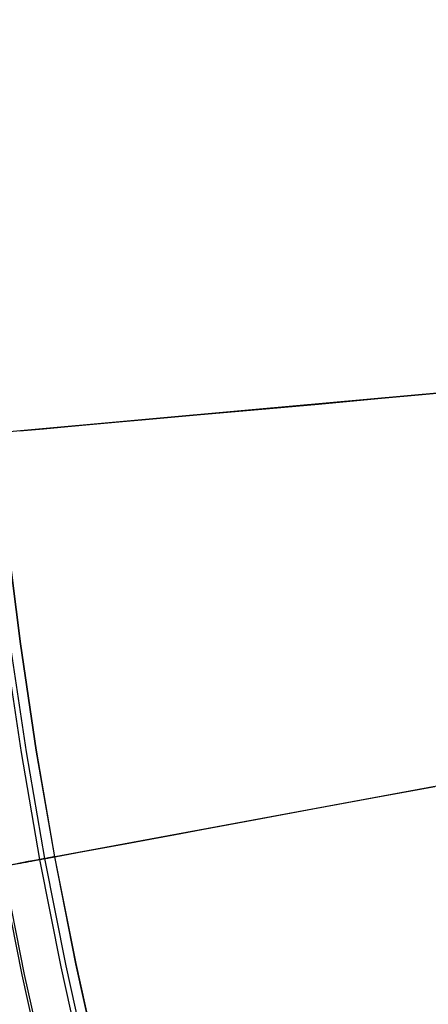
# Model space of a CAD drawing. Header units: millimetres. Extents: x -14 to 488, y -50 to 50.
# Tile 42 of 256: x 178.72 to 181.42, y -6.71 to -0.19. Entities that reach past the tile are written whole.
import ezdxf

# ---------------------------------------------------------------- set-up
doc = ezdxf.new("R2010")
doc.units = ezdxf.units.MM
doc.header["$MEASUREMENT"] = 0
doc.layers.add('Default', color=7, linetype='Continuous')

msp = doc.modelspace()

# ---------------------------------------------------------------- linework, layer by layer
at = {"layer": 'Default'}
for points in [[(181.1712, -13.6443), (180.8421, -12.9441), (180.532, -12.2391), (180.241, -11.53), (179.9692, -10.8176), (179.7163, -10.1026), (179.4825, -9.3857), (179.2675, -8.6677), (179.0712, -7.9491), (178.8934, -7.2308), (178.7341, -6.5133), (178.5928, -5.7973), (178.4693, -5.0835), (178.3635, -4.3723), (178.2749, -3.6645), (178.2032, -2.9605), (178.1481, -2.2609), (178.1092, -1.5661), (178.0862, -0.8767), (178.0786, -0.1931)], [(181.1867, -13.6367), (180.8578, -12.937), (180.5479, -12.2323), (180.2571, -11.5237), (179.9853, -10.8117), (179.7326, -10.0971), (179.4989, -9.3806), (179.284, -8.6629), (179.0879, -7.9448), (178.9102, -7.2269), (178.7509, -6.5098), (178.6097, -5.7942), (178.4863, -5.0807), (178.3805, -4.37), (178.292, -3.6626), (178.2203, -2.9589), (178.1653, -2.2597), (178.1264, -1.5653), (178.1034, -0.8763), (178.0958, -0.1931)], [(181.4083, -13.5292), (181.082, -12.835), (180.7746, -12.136), (180.4861, -11.433), (180.2165, -10.7267), (179.9658, -10.0178), (179.734, -9.3071), (179.5208, -8.5951), (179.3262, -7.8828), (179.15, -7.1706), (178.992, -6.4592), (178.8519, -5.7494), (178.7295, -5.0416), (178.6246, -4.3366), (178.5367, -3.6348), (178.4656, -2.9368), (178.411, -2.2432), (178.3725, -1.5543), (178.3496, -0.8708), (178.3421, -0.1931)], [(181.4387, -13.5144), (181.1128, -12.821), (180.8057, -12.1228), (180.5176, -11.4205), (180.2483, -10.715), (179.9979, -10.0069), (179.7663, -9.297), (179.5534, -8.5858), (179.359, -7.8742), (179.183, -7.1628), (179.0251, -6.4523), (178.8852, -5.7432), (178.763, -5.0363), (178.6581, -4.332), (178.5704, -3.631), (178.4994, -2.9338), (178.4448, -2.2409), (178.4063, -1.5528), (178.3835, -0.8701), (178.376, -0.1931)], [(181.4976, -13.4858), (181.1723, -12.7939), (180.8659, -12.0972), (180.5784, -11.3965), (180.3097, -10.6925), (180.0598, -9.9859), (179.8287, -9.2774), (179.6162, -8.5678), (179.4223, -7.8578), (179.2466, -7.1479), (179.0891, -6.4389), (178.9495, -5.7313), (178.8275, -5.0259), (178.7229, -4.3231), (178.6353, -3.6236), (178.5645, -2.9279), (178.51, -2.2365), (178.4716, -1.5499), (178.4489, -0.8686), (178.4414, -0.1931)], [(181.4991, -13.4851), (181.1739, -12.7932), (180.8675, -12.0965), (180.58, -11.3958), (180.3113, -10.6919), (180.0615, -9.9853), (179.8304, -9.2769), (179.6179, -8.5674), (179.424, -7.8573), (179.2483, -7.1475), (179.0908, -6.4385), (178.9512, -5.731), (178.8292, -5.0256), (178.7246, -4.3229), (178.6371, -3.6234), (178.5662, -2.9277), (178.5118, -2.2364), (178.4734, -1.5498), (178.4506, -0.8686), (178.4431, -0.1931)]]:
    msp.add_lwpolyline(points, dxfattribs=at)
for points in [[(178.7176, -2.9141, 1.1805), (178.8751, -2.8999, 1.1423), (179.037, -2.8853, 1.1063), (179.2034, -2.8702, 1.0728), (179.3743, -2.8548, 1.0416), (179.5495, -2.839, 1.013), (179.9133, -2.8062, 0.9632), (180.2948, -2.7718, 0.9239), (180.694, -2.7358, 0.8955), (181.1109, -2.6982, 0.8782), (208.8776, -0.1931, 0.8725)], [(184.831, -2.3625, 101.4066), (180.2568, -2.7752, 76.8205), (178.7244, -2.9135, 67.1065), (177.599, -3.015, 58.875)], [(185.1364, -4.5864, 101.4066), (180.6203, -5.4221, 76.8205), (179.1074, -5.7021, 67.1065), (177.9963, -5.9077, 58.875)], [(178.6604, -5.7848, 1.3088), (178.8028, -5.7585, 1.2638), (178.9495, -5.7313, 1.2211), (179.1006, -5.7034, 1.1805), (179.2561, -5.6746, 1.1423), (179.416, -5.645, 1.1063), (179.5803, -5.6146, 1.0728), (179.749, -5.5834, 1.0416), (179.922, -5.5514, 1.013), (180.2812, -5.4849, 0.9632), (180.6579, -5.4152, 0.9239), (181.052, -5.3423, 0.8955), (181.4635, -5.2661, 0.8782)], [(178.7027, -5.777, 23.4616), (178.7232, -5.7732, 23.4137), (178.7427, -5.7696, 23.3657), (178.7612, -5.7662, 23.3176), (178.7786, -5.763, 23.2695), (178.7951, -5.7599, 23.2214), (178.8106, -5.757, 23.1732), (178.8252, -5.7543, 23.1251), (178.8389, -5.7518, 23.0769), (178.8637, -5.7472, 22.9805), (178.8852, -5.7432, 22.8843), (178.9035, -5.7398, 22.7881), (178.9189, -5.737, 22.6922), (178.9312, -5.7347, 22.5964), (178.9406, -5.733, 22.5007), (178.9473, -5.7317, 22.4053), (178.9512, -5.731, 22.31), (178.9525, -5.7308, 22.2148), (178.9512, -5.731, 22.1199), (178.9474, -5.7317, 22.0251), (178.9412, -5.7329, 21.9305), (178.9324, -5.7345, 21.8361), (178.9212, -5.7366, 21.742), (178.9076, -5.7391, 21.648), (178.8914, -5.7421, 21.5543), (178.8729, -5.7455, 21.4608), (178.8519, -5.7494, 21.3677), (178.8285, -5.7537, 21.2748), (178.8026, -5.7585, 21.1822), (178.7742, -5.7638, 21.09), (178.7432, -5.7695, 20.9981), (178.7096, -5.7757, 20.9067)]]:
    msp.add_polyline3d(points, dxfattribs=at)

doc.saveas('drawing.dxf')
